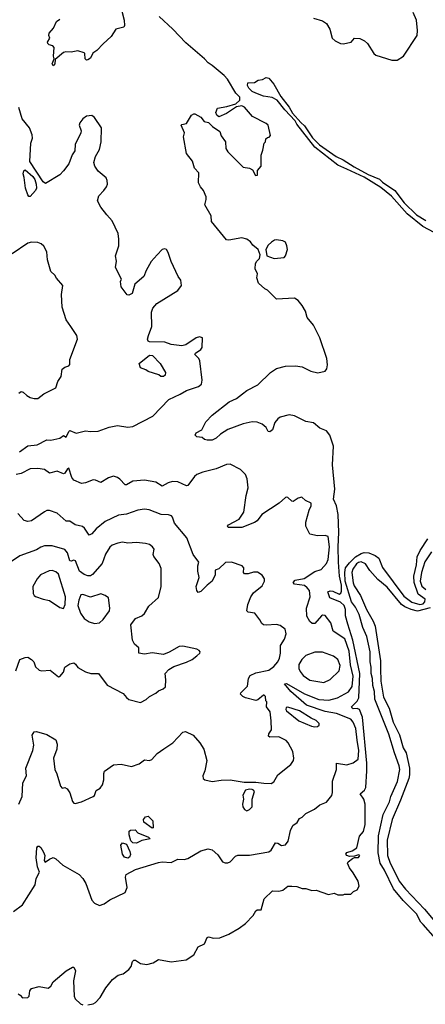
# Model space of a CAD drawing. Extents: x 2057697 to 2160550, y 827490 to 1016834.
# Tile 122 of 256: x 2109413 to 2112576, y 891312 to 899000. Entities that reach past the tile are written whole.
import ezdxf

# ---------------------------------------------------------------- set-up
doc = ezdxf.new("R2010")
doc.units = 0

msp = doc.modelspace()

# ---------------------------------------------------------------- linework, layer by layer
at = {"layer": '0CON20XD'}
for points in [[(2110210, 899065), (2110228.8, 898995), (2110230, 898955), (2110225, 898942.5), (2110162.5, 898925), (2110125, 898867.5), (2110065, 898810), (2110015, 898760), (2109983, 898737), (2109965, 898698.8), (2109945, 898686.2), (2109935, 898683.3), (2109923.3, 898695), (2109920, 898735), (2109915, 898740), (2109865, 898756.2), (2109815, 898746.7), (2109771.7, 898748.3), (2109755, 898743.3), (2109690, 898690), (2109688, 898655), (2109675, 898640), (2109666.7, 898655), (2109682.5, 898695), (2109676.2, 898715), (2109681.7, 898781.7), (2109670, 898795), (2109643, 898803), (2109632.5, 898815), (2109630, 898825), (2109647.5, 898855), (2109640, 898875), (2109642.5, 898895), (2109676.1, 898933.9), (2109700, 898985), (2109726.4, 899003.6)], [(2111262.5, 897115), (2111282.5, 897135), (2111287.5, 897165), (2111272.5, 897205), (2111230.5, 897240.5), (2111213.3, 897265), (2111185, 897286.7), (2111145, 897296.7), (2111045, 897277.5), (2111025, 897280), (2110910, 897425), (2110907, 897467), (2110857.5, 897555), (2110867.5, 897595), (2110866.4, 897616.4), (2110847.5, 897665), (2110822.5, 897695), (2110807.5, 897725), (2110810, 897805), (2110775, 897840), (2110760, 897895), (2110712.5, 897955), (2110691.2, 898085), (2110697.5, 898115), (2110672.5, 898175), (2110678.3, 898181.7), (2110715, 898190), (2110752.5, 898255), (2110770, 898265), (2110780, 898265), (2110825, 898237.5), (2110852.5, 898205), (2110886.1, 898196.1), (2110917.5, 898165), (2110975, 898127.5), (2110983.9, 898093.9), (2111016.7, 898045), (2111021.4, 897995), (2111035, 897966.7), (2111155, 897848.8), (2111205, 897841.2), (2111227.7, 897827.7), (2111253, 897783), (2111267.5, 897785), (2111268.3, 897821.7), (2111296.7, 897855), (2111297, 897943), (2111308.3, 897981.7), (2111320, 898035), (2111330, 898045), (2111331.7, 898068.3), (2111345, 898080), (2111358.3, 898081.7), (2111370, 898095), (2111350, 898175), (2111335, 898190), (2111227.5, 898245), (2111165, 898316.7), (2111145.9, 898325.9), (2111105, 898320), (2111025, 898267.5), (2110965, 898240), (2110950, 898255), (2110942.5, 898275), (2110955, 898310), (2111029.3, 898320.7), (2111097.7, 898342.3), (2111128.8, 898371.2), (2111129.4, 898395), (2111099.4, 898425), (2111032.7, 898535), (2111007.1, 898565), (2110915, 898642.7), (2110882.5, 898662.5), (2110855, 898693.4), (2110709.1, 898819.1), (2110607.6, 898925), (2110500.3, 899025)], [(2111705, 899010.6), (2111775, 898990), (2111805, 898970), (2111830.8, 898925), (2111851.1, 898855), (2111872.9, 898835), (2111915, 898813.1), (2111935, 898810), (2111997.5, 898825), (2112023.6, 898856.4), (2112065, 898853.3), (2112102.5, 898835), (2112125, 898812.5), (2112174, 898735), (2112191.5, 898721.5), (2112315, 898684.3), (2112357.7, 898682.3), (2112406.7, 898715), (2112513.8, 898875), (2112516.2, 898915), (2112506.7, 898995), (2112482.5, 899055)], [(2112645, 897338.5), (2112556, 897385), (2112435, 897484.5), (2112312.8, 897622.8), (2112229.3, 897689.3), (2112099.4, 897769.4), (2111963.8, 897833.8), (2111894.4, 897865), (2111715, 898003.1), (2111575, 898184), (2111561.2, 898211.2), (2111480, 898295), (2111421.7, 898371.7), (2111381.2, 898391.2), (2111315, 898403.3), (2111253.3, 898425), (2111225, 898440), (2111200, 898465), (2111190, 898485), (2111193.3, 898506.7), (2111245, 898510), (2111273, 898527), (2111307, 898533), (2111335, 898547.5), (2111355, 898542.5), (2111395, 898496.2), (2111448.8, 898398.8), (2111515, 898316), (2111540.6, 898270.6), (2111606.2, 898196.2), (2111635, 898171.2), (2111697.5, 898077.5), (2111752.2, 898022.2), (2111880.7, 897930.7), (2111936.2, 897905), (2112020.8, 897850.8), (2112131.1, 897791.1), (2112219.2, 897755), (2112242.1, 897732.1), (2112338.1, 897665), (2112410.3, 897570.3), (2112507.3, 897477.3), (2112580.9, 897430.9)], [(2109412, 895625), (2109475, 895671.8), (2109549.1, 895680.9), (2109625, 895719.2), (2109655, 895718.1), (2109725, 895731.4), (2109755, 895752.5), (2109775, 895740), (2109796, 895785), (2109805, 895792.5), (2109852.7, 895772.7), (2109925, 895789.2), (2109965, 895784.6), (2110025, 895787.9), (2110111.5, 895818.5), (2110175, 895831.9), (2110255, 895818.9), (2110295, 895823.1), (2110452, 895905), (2110575.7, 896034.3), (2110663.3, 896075), (2110715, 896105.8), (2110807.5, 896135), (2110830, 896155), (2110836.7, 896185), (2110816.7, 896335), (2110810, 896355), (2110780, 896385), (2110783, 896397), (2110825.8, 896424.2), (2110835, 896440), (2110837.5, 896515), (2110815, 896522.5), (2110790, 896515), (2110708.5, 896461.5), (2110676.4, 896453.6), (2110595, 896464), (2110545, 896481.8), (2110424.3, 896484.3), (2110415, 896490), (2110410, 896505), (2110416.7, 896535), (2110442.5, 896605), (2110440, 896715), (2110451.7, 896748.3), (2110482.5, 896785), (2110645, 896886.2), (2110676, 896925), (2110670, 896965), (2110647.5, 896995), (2110595, 897112.5), (2110571.7, 897181.7), (2110556.7, 897205), (2110545, 897210), (2110525, 897206.7), (2110486.2, 897165), (2110439.1, 897110.9), (2110398.3, 897041.7), (2110381.2, 896995), (2110311.2, 896935), (2110289.3, 896860.7), (2110265, 896850), (2110251.7, 896851.7), (2110204.1, 896914.1), (2110200, 896955), (2110207.5, 896975), (2110160, 897065), (2110166.7, 897115), (2110158.8, 897155), (2110187, 897233), (2110187.1, 897285), (2110179.7, 897329.7), (2110135, 897430), (2110091.2, 897475), (2110046.2, 897535), (2110020, 897585), (2110031.2, 897625), (2110070, 897665), (2110090, 897695), (2110096.4, 897716.4), (2110096.2, 897745), (2110086.7, 897765), (2110025.7, 897815.7), (2109998.8, 897855), (2109991.2, 897885), (2110005, 897932.5), (2110034, 897985), (2110049.2, 898045), (2110050, 898155), (2109995.7, 898235.7), (2109975, 898251.2), (2109935, 898245.7), (2109906, 898225), (2109880.8, 898195), (2109875.8, 898175), (2109891.2, 898131.2), (2109889.4, 898115), (2109844.4, 898025), (2109842.5, 897975), (2109822.5, 897945), (2109795.8, 897875), (2109755, 897818.8), (2109725, 897788.8), (2109615, 897722), (2109594.7, 897734.7), (2109493, 897893), (2109500, 898035), (2109512.5, 898075), (2109511.2, 898101.2), (2109488.6, 898155), (2109433.1, 898225), (2109405.8, 898315)], [(2109485, 897619.2), (2109475, 897632), (2109457.1, 897685), (2109448.3, 897768.3), (2109440, 897795), (2109445, 897820), (2109455, 897826.7), (2109515.3, 897775.3), (2109530.7, 897750.7), (2109540.5, 897715), (2109542.5, 897685), (2109536.2, 897665), (2109495, 897620), (2109485, 897619.2)], [(2109406.2, 896085), (2109425, 896096), (2109440.8, 896090.8), (2109468.8, 896065), (2109495, 896050.8), (2109525, 896042), (2109555, 896043.3), (2109600.5, 896079.5), (2109695, 896126.2), (2109711.3, 896175), (2109736.2, 896215), (2109745, 896270), (2109765, 896286.7), (2109795, 896296.7), (2109802.7, 896307.3), (2109805, 896347.5), (2109863.8, 896505), (2109858, 896535), (2109812, 896605), (2109775, 896656.7), (2109744, 896754), (2109737.5, 896855), (2109750, 896925), (2109700.7, 896980.7), (2109687.5, 897005), (2109655, 897032.5), (2109630, 897125), (2109625, 897187.5), (2109600.7, 897230.7), (2109579.5, 897249.5), (2109555, 897258.8), (2109505, 897263.8), (2109475, 897254), (2109355, 897171.5)], [(2111396.4, 897136.4), (2111475, 897143.8), (2111486.7, 897155), (2111501.2, 897205), (2111497.5, 897235), (2111485, 897263.3), (2111465, 897274), (2111415, 897281.2), (2111400.5, 897279.5), (2111376.1, 897263.9), (2111351.7, 897238.3), (2111332.5, 897205), (2111340, 897155), (2111396.4, 897136.4)], [(2109945, 891307.5), (2109985, 891317.5), (2110005, 891327.5), (2110040, 891365), (2110085, 891440), (2110136, 891505), (2110181.1, 891538.9), (2110220.5, 891549.5), (2110264, 891585), (2110281.3, 891608.7), (2110293.3, 891646.7), (2110302.5, 891657.5), (2110315, 891658), (2110355, 891630.8), (2110405, 891622.9), (2110455, 891636), (2110495, 891661.5), (2110595, 891643.9), (2110711.4, 891658.6), (2110771.1, 891698.9), (2110805, 891760), (2110854.2, 891785.8), (2110875.8, 891834.2), (2110885, 891838), (2110925, 891829.4), (2110975, 891831.4), (2111045, 891860), (2111125, 891906.2), (2111175, 891943.3), (2111233.3, 892005), (2111255, 892043.3), (2111265, 892050), (2111295, 892050), (2111318.8, 892135), (2111385, 892197.5), (2111435, 892196.7), (2111465, 892203.8), (2111505, 892233.8), (2111535, 892236), (2111575, 892231.2), (2111615, 892216.7), (2111645, 892217.5), (2111690.7, 892200.7), (2111725, 892203.3), (2111820.7, 892170.7), (2111865, 892180), (2111895, 892167.5), (2111935, 892167.5), (2111945, 892172.5), (2111995, 892172.5), (2112017, 892193), (2112045, 892207.5), (2112060, 892235), (2112052, 892275), (2112015, 892340), (2111985, 892378), (2111970.8, 892415), (2111974.4, 892425.6), (2112008.3, 892451.7), (2112025, 892458.8), (2112055, 892458.9), (2112066.7, 892475), (2112055, 892480), (2112025, 892467.8), (2111985, 892466.4), (2111964.7, 892474.7), (2111957.1, 892485), (2111963.6, 892496.4), (2112005, 892511.1), (2112041.1, 892535), (2112062.5, 892625), (2112095, 892660.8), (2112106.2, 892715), (2112108.1, 892875), (2112095.8, 892915), (2112068.5, 892955), (2112101.2, 892985), (2112112.3, 893005), (2112120.1, 893135), (2112120.4, 893195), (2112085.4, 893555), (2112064.2, 893614.2), (2112045, 893622), (2112015, 893620.4), (2112005.5, 893625), (2112001.8, 893635), (2112045, 893679.5), (2112058.6, 893705), (2112064.7, 893894.6), (2112010.3, 894155), (2111971, 894281), (2111952.8, 894345), (2111954.4, 894395), (2111943.5, 894425), (2111915, 894452.2), (2111830.8, 894485), (2111816.4, 894533.6), (2111835, 894539.6), (2111855, 894537.3), (2111905, 894515.5), (2111918.8, 894521.2), (2111923.2, 894536.8), (2111921.5, 894585), (2111906.7, 894655), (2111900.4, 894765), (2111897.1, 894885), (2111902.8, 894995), (2111896.5, 895136.6), (2111884.4, 895204.4), (2111860, 895255), (2111872, 895335), (2111853, 895525), (2111860.9, 895670.9), (2111830.7, 895755), (2111805, 895788.5), (2111755, 895811.1), (2111705, 895851.1), (2111645, 895861.9), (2111555, 895906.2), (2111515.7, 895914.3), (2111445, 895897.1), (2111425.4, 895884.6), (2111402.9, 895855), (2111385, 895796.7), (2111365, 895781.2), (2111352, 895785), (2111336.2, 895816.2), (2111305, 895841.9), (2111265, 895857.1), (2111225, 895860), (2111155.5, 895844.5), (2111035, 895799.2), (2110978.8, 895765), (2110945, 895732), (2110915, 895716.7), (2110875, 895717.5), (2110853, 895723), (2110837, 895737), (2110794.1, 895744.1), (2110781.2, 895755), (2110788, 895775), (2110833.3, 895796.7), (2110865, 895860), (2110915, 895912.5), (2111046, 896015), (2111105, 896040.9), (2111151.5, 896078.5), (2111185, 896105.3), (2111270.4, 896149.6), (2111368, 896245), (2111415, 896276.2), (2111485, 896294.2), (2111565, 896296.7), (2111615, 896288.1), (2111684.5, 896254.5), (2111737, 896243), (2111795, 896256.2), (2111809.2, 896275), (2111814.4, 896305.6), (2111808, 896355), (2111753.9, 896515), (2111704.5, 896615), (2111654.2, 896674.2), (2111641.1, 896725), (2111617.2, 896767.2), (2111585, 896806.2), (2111555, 896826.2), (2111415, 896817.5), (2111345, 896887.5), (2111325, 896897.5), (2111275, 896942.5), (2111263.3, 896985), (2111267.5, 897015), (2111250, 897055), (2111252.5, 897095), (2111262.5, 897115)], [(2110513, 896213), (2110497, 896227), (2110415, 896252.5), (2110397, 896267), (2110355, 896282.5), (2110343.8, 896315), (2110425, 896380), (2110448.3, 896378.3), (2110507.5, 896315), (2110550, 896245), (2110546.7, 896225), (2110535, 896213.3), (2110513, 896213)], [(2109365, 892037.5), (2109435, 892088.8), (2109534.1, 892245.9), (2109542, 892295), (2109566.7, 892345), (2109551.4, 892385), (2109540, 892455), (2109546.2, 892535), (2109555, 892547.5), (2109565, 892547.5), (2109577.3, 892537.3), (2109599.1, 892499.1), (2109608.6, 892475), (2109604.2, 892434.2), (2109612.5, 892422.5), (2109645, 892446), (2109675, 892457.5), (2109695, 892447.5), (2109749.5, 892399.5), (2109876.2, 892325), (2109904.3, 892294.3), (2109928, 892255), (2109975.9, 892125.9), (2109995, 892103.3), (2110035, 892083.8), (2110072.7, 892097.3), (2110115, 892128.8), (2110236.2, 892185), (2110252, 892225), (2110239.2, 892305), (2110242, 892325), (2110315, 892364.5), (2110495, 892420.9), (2110525, 892424.4), (2110595, 892418.8), (2110645, 892446.2), (2110695, 892444), (2110725, 892450.8), (2110825, 892510), (2110883.9, 892526.1), (2110915, 892518.8), (2110959.4, 892479.4), (2110994.4, 892424.4), (2111015, 892416), (2111035, 892416), (2111055, 892426), (2111095, 892468), (2111115, 892478), (2111205, 892478), (2111355, 892502.2), (2111375, 892515.6), (2111408, 892572), (2111425, 892570), (2111455, 892552.9), (2111485, 892557.5), (2111507.1, 892585), (2111525, 892670), (2111542.3, 892707.7), (2111577.7, 892732.3), (2111595, 892762.5), (2111616.1, 892773.9), (2111645, 892802.5), (2111712.7, 892837.3), (2111755, 892869.2), (2111805, 892890), (2111848.3, 892941.7), (2111853.3, 892965), (2111852.5, 893055), (2111883.8, 893145), (2111883.8, 893195), (2111965, 893182), (2112015, 893197.5), (2112052.5, 893227.5), (2112058.4, 893295), (2112044.3, 893374.3), (2112033.3, 893465), (2112014.2, 893514.2), (2111995, 893539.1), (2111885, 893582.6), (2111795, 893599.7), (2111649.2, 893649.2), (2111527.6, 893755), (2111477.5, 893815), (2111495, 893817.5), (2111635, 893737.4), (2111745, 893691), (2111825, 893685.9), (2111891.1, 893705), (2111977.4, 893752.6), (2112005.8, 893794.2), (2112014.2, 893875), (2111993.8, 893963.8), (2111981.7, 894068.3), (2111947.5, 894165), (2111856.9, 894225), (2111840.3, 894290.3), (2111795, 894348.8), (2111775, 894350.8), (2111766.2, 894345), (2111714.4, 894285.6), (2111695, 894284.3), (2111675, 894301.4), (2111653.6, 894343.7), (2111649.4, 894405), (2111679.1, 894495), (2111671.9, 894541.9), (2111656.2, 894565), (2111633.5, 894583.5), (2111555, 894593.6), (2111545.6, 894605), (2111560.6, 894625), (2111632.8, 894637.2), (2111715, 894692.1), (2111765, 894707.8), (2111805.2, 894754.8), (2111818.9, 894785), (2111830.4, 894885), (2111818, 894965), (2111795, 894972.5), (2111735, 894969.2), (2111675, 894984), (2111645.6, 895045.6), (2111644.4, 895075.6), (2111669.5, 895170.5), (2111687.1, 895205), (2111685, 895226.2), (2111642.5, 895245), (2111613, 895273), (2111585, 895264), (2111545, 895238.8), (2111535, 895240), (2111505, 895268.8), (2111495, 895271.2), (2111485, 895268.8), (2111435.5, 895224.5), (2111302.2, 895137.8), (2111265, 895088), (2111245, 895074.2), (2111145, 895034.6), (2111040, 895035), (2111034.2, 895045), (2111042.5, 895055), (2111125, 895100.6), (2111161.5, 895155), (2111179.2, 895285), (2111196, 895345), (2111186.7, 895415), (2111175, 895450), (2111135, 895487.5), (2111055, 895528.8), (2111025, 895525.8), (2110945, 895492.5), (2110841.8, 895468.2)], [(2110841.8, 895468.2), (2110795, 895448.1), (2110776.3, 895433.7), (2110725, 895363.8), (2110715, 895359.2), (2110645, 895390.6), (2110605, 895392.9), (2110570, 895385), (2110525, 895358), (2110475, 895389.2), (2110385, 895405.6), (2110295, 895395.6), (2110245, 895367.5), (2110235, 895367.5), (2110195, 895411.4), (2110175, 895425.6), (2110145, 895435.6), (2110106.4, 895423.6), (2110045, 895386), (2110005, 895404), (2109985, 895406), (2109925, 895382.5), (2109895, 895379.2), (2109834, 895404), (2109820.5, 895425), (2109795, 895497.5), (2109785, 895492.5), (2109765, 895458.8), (2109755, 895454.3), (2109705, 895474.3), (2109645, 895460), (2109605, 895486.7), (2109555, 895494.7), (2109495, 895492.5), (2109425, 895455.5), (2109385, 895448.2)], [(2109405.6, 892875), (2109431.5, 892935), (2109437.8, 893042.2), (2109465.7, 893095), (2109460, 893155), (2109513.9, 893293.9), (2109523.5, 893335), (2109510.4, 893415), (2109525, 893439.5), (2109545, 893443.1), (2109625, 893418), (2109695, 893376.7), (2109703.9, 893343.9), (2109701.4, 893305), (2109676.7, 893235), (2109686.9, 893145), (2109703, 893113), (2109730, 893015), (2109745, 893001.2), (2109765, 893006.2), (2109783.8, 892995), (2109805, 892962.5), (2109825, 892896.7), (2109835, 892883.8), (2109845, 892881.2), (2109895, 892894), (2109985, 892934.2), (2109995, 892943.8), (2110009.5, 892980.5), (2110040.2, 892999.8), (2110058.9, 893025), (2110070, 893065), (2110068.6, 893115), (2110075, 893133.3), (2110145, 893182.5), (2110205, 893186.7), (2110285, 893170), (2110345, 893188.8), (2110385, 893220), (2110423.9, 893216.1), (2110443.3, 893225), (2110485, 893270), (2110536.7, 893306.7), (2110607.5, 893355), (2110685, 893436), (2110705, 893442), (2110765, 893413.3), (2110818.8, 893355), (2110848.6, 893305), (2110872.5, 893215), (2110856.2, 893135), (2110840.8, 893095), (2110844, 893075), (2110856.2, 893065), (2110915, 893050.8), (2110985, 893062.9), (2111054.3, 893064.3), (2111164.2, 893045.8), (2111255, 893048), (2111317.7, 893037.7), (2111375, 893037.1), (2111395, 893050), (2111425.7, 893105), (2111527.1, 893185), (2111547.5, 893215), (2111550.8, 893235), (2111542, 893285), (2111506, 893355), (2111491.3, 893371.3), (2111435, 893400), (2111365, 893398.8), (2111353.3, 893405), (2111356.7, 893425), (2111376.2, 893455), (2111373.6, 893526.4), (2111366.7, 893595), (2111337.5, 893635), (2111340, 893675), (2111333, 893683), (2111330, 893715), (2111320, 893725), (2111315, 893726.7), (2111271.2, 893688.8), (2111255, 893683.1), (2111173.8, 893705), (2111152, 893715), (2111136, 893735), (2111138.8, 893745), (2111190, 893795), (2111198.2, 893855), (2111211.3, 893878.7), (2111255, 893900), (2111355, 893921.5), (2111395, 893950), (2111425.8, 893985), (2111440, 894015), (2111447.5, 894055), (2111446.7, 894115), (2111477.1, 894162.9), (2111491.2, 894205), (2111482.3, 894242.3), (2111445, 894269.2), (2111415, 894278.6), (2111335, 894272.2), (2111315, 894275.7), (2111302, 894285), (2111286, 894315), (2111246.2, 894365), (2111195, 894374.2), (2111185, 894383.3), (2111193.1, 894435), (2111216, 894495), (2111235.6, 894524.4), (2111305, 894578.8), (2111323.3, 894615), (2111322.5, 894635), (2111303.3, 894663.3), (2111267.5, 894687.5), (2111237.1, 894687.1), (2111194.1, 894674.1), (2111165, 894673.8), (2111158.8, 894685), (2111160.5, 894720.5), (2111146.7, 894735), (2111065, 894764), (2111017.7, 894762.3), (2110967.1, 894712.9), (2110937.7, 894702.3), (2110938.5, 894665), (2110915.2, 894614.8), (2110874.7, 894585.3), (2110825, 894534.4), (2110805, 894528), (2110793.7, 894543.7), (2110789.5, 894575), (2110813.3, 894645), (2110802, 894695), (2110802, 894735), (2110810, 894765), (2110765.7, 894825), (2110716, 894955), (2110619.5, 895069.5), (2110605.8, 895115), (2110596.2, 895125), (2110574.5, 895134.5), (2110515, 895137.7), (2110422.4, 895172.4), (2110385, 895178.1), (2110335, 895170.6), (2110245, 895140), (2110182.1, 895132.1), (2110078.7, 895081.3), (2110008.9, 895025), (2109975, 894985.7), (2109955, 894976), (2109919.3, 895029.3), (2109902.6, 895042.6), (2109845, 895056.5), (2109805, 895084.2), (2109775, 895085.6), (2109705, 895145.7), (2109645, 895167.1), (2109625, 895167.1), (2109605, 895158), (2109505, 895086), (2109475, 895081.4), (2109448.7, 895088.7), (2109399.2, 895145)], [(2112655, 891825.8), (2112559.8, 891935), (2112542, 891955), (2112507.8, 892017.8), (2112405, 892122.2), (2112328.3, 892215), (2112259.1, 892359.1), (2112225.6, 892415), (2112207.8, 892495), (2112211.8, 892628.2), (2112247.3, 892795), (2112296.9, 892893.1), (2112306.8, 892935), (2112358.7, 893051.3), (2112376.7, 893145), (2112373.1, 893175), (2112335.3, 893275), (2112290.7, 893420.7), (2112182.6, 893695), (2112179.8, 893755), (2112167.4, 893802.6), (2112165.8, 893855), (2112154.3, 893895), (2112153.5, 893943.5), (2112145.3, 893985), (2112147.4, 894065), (2112120.9, 894185), (2112089.8, 894255), (2112059.5, 894355), (2112033, 894413), (2112001, 894455), (2111952, 894615), (2111948.1, 894685), (2111955, 894719.6), (2111985, 894760), (2112030.7, 894805), (2112075, 894832.5), (2112099.4, 894839.4), (2112135, 894838.4), (2112185.8, 894815.8), (2112214.6, 894795), (2112242.8, 894722.8), (2112409.2, 894499.2), (2112472, 894452), (2112533.2, 894433.2), (2112560.4, 894439.6), (2112573.6, 894455), (2112574.7, 894475), (2112521.6, 894515), (2112488.4, 894605), (2112487.4, 894655), (2112507.5, 894742.5), (2112513.2, 894805), (2112535, 894856.5), (2112595, 894946)], [(2109383, 893917), (2109413.3, 894005), (2109455, 894021.2), (2109475, 894022), (2109505.4, 894005.4), (2109522.9, 893985), (2109537.1, 893947.1), (2109565, 893922), (2109585, 893916), (2109650.5, 893920.5), (2109715, 893870), (2109725, 893872.5), (2109753.3, 893905), (2109764.3, 893945.7), (2109805, 893971.2), (2109835, 893979.2), (2109849.1, 893969.1), (2109865, 893941.2), (2109925, 893908.8), (2109966.4, 893896.4), (2110027.5, 893895), (2110094.4, 893804.4), (2110219.7, 893739.7), (2110245, 893706.7), (2110265, 893691.2), (2110355, 893668.8), (2110398.8, 893691.2), (2110425, 893716.7), (2110475, 893742.5), (2110495, 893760), (2110532.5, 893775), (2110548.8, 893791.2), (2110553.8, 893845), (2110547.5, 893895), (2110575, 893927.5), (2110615, 893950), (2110715, 893983.8), (2110757.5, 894005), (2110795, 894033.3), (2110816.7, 894055), (2110820, 894065), (2110812.5, 894075), (2110795, 894086), (2110685, 894109.2), (2110657.5, 894105), (2110579.5, 894060.5), (2110535, 894043.8), (2110446.6, 894056.6), (2110385, 894047.1), (2110342.5, 894055), (2110342, 894095), (2110309.2, 894125), (2110292.5, 894155), (2110280, 894275), (2110315, 894324), (2110364.5, 894345.5), (2110386.3, 894363.7), (2110419.8, 894420.2), (2110495, 894488.8), (2110516.6, 894573.4), (2110515.5, 894715.5), (2110501.4, 894755), (2110457.7, 894807.7), (2110453.8, 894825), (2110462, 894865), (2110448, 894885), (2110425, 894902.5), (2110395, 894911.4), (2110325, 894917.8), (2110255, 894913.5), (2110215, 894921.1), (2110177.3, 894912.7), (2110135, 894896.9), (2110115, 894882), (2110083, 894827), (2110056.9, 894755), (2109981.3, 894668.7), (2109965, 894658.2), (2109945, 894658.4), (2109915, 894669.3), (2109878.9, 894695), (2109848, 894775), (2109835, 894778.8), (2109815, 894771.2), (2109805, 894774), (2109786, 894836), (2109765, 894863.8), (2109665, 894891.2), (2109605, 894890.8), (2109577.9, 894882.1), (2109545, 894860), (2109413.3, 894815), (2109341.4, 894765)], [(2112625.8, 894845), (2112573.6, 894766.3), (2112546.7, 894685), (2112535.9, 894615), (2112548.1, 894578.1), (2112581.2, 894551.2)], [(2109755, 894402), (2109768.6, 894435), (2109770.2, 894495), (2109715, 894671.2), (2109695, 894689.2), (2109665, 894700), (2109643.6, 894696.4), (2109575.7, 894664.3), (2109548.8, 894635), (2109514.3, 894575), (2109518.8, 894518.8), (2109526.7, 894505), (2109536.1, 894496.1), (2109595, 894476), (2109645.9, 894465.9), (2109725, 894410), (2109755, 894402)], [(2112615, 894406.6), (2112515, 894383.1), (2112465, 894394.1), (2112417.5, 894415), (2112391.6, 894435), (2112279, 894569), (2112205, 894630), (2112145, 894699.6), (2112110.9, 894750.9), (2112075, 894765.8), (2112055, 894762.9), (2112038.5, 894751.5), (2112010.2, 894709.8), (2112002.1, 894685), (2112012.8, 894602.8), (2112020.4, 894580.4), (2112071.4, 894505), (2112118.1, 894395), (2112170.5, 894305), (2112185.2, 894265.2), (2112228, 893995), (2112226.2, 893933.8), (2112229, 893835), (2112250.5, 893710.5), (2112293.8, 893625), (2112326.8, 893515), (2112375.8, 893415.8), (2112403.6, 893315), (2112428.4, 893275), (2112453.9, 893155), (2112453.9, 893105), (2112447.2, 893075), (2112383.4, 892905), (2112318.4, 892755), (2112279.3, 892595), (2112281.6, 892475), (2112303.5, 892413.5), (2112334.5, 892354.5), (2112373.7, 892273.7), (2112421.6, 892211.6), (2112569.2, 892055), (2112662.5, 891942.5)], [(2109995, 894285.6), (2110035, 894291.4), (2110065, 894316), (2110111.9, 894385), (2110115.5, 894405.5), (2110104.2, 894485), (2110078.8, 894505), (2110045, 894516.7), (2109965, 894492.2), (2109905, 894511.9), (2109890.3, 894509.7), (2109872.9, 894467.1), (2109865.3, 894425), (2109886.4, 894365), (2109915.7, 894325), (2109955, 894298.9), (2109995, 894285.6)], [(2111785, 893824.5), (2111835, 893847.8), (2111905.3, 893914.7), (2111911.3, 893958.7), (2111893.2, 894003.2), (2111861.5, 894031.5), (2111775, 894060.5), (2111715, 894061.9), (2111645, 894036.9), (2111612.9, 894005), (2111590, 893965), (2111589.2, 893935), (2111600.3, 893910.3), (2111625, 893880.8), (2111675, 893842.5), (2111785, 893824.5)], [(2111715, 893479.2), (2111735, 893482), (2111747.7, 893492.3), (2111748, 893505), (2111725, 893528.6), (2111685, 893545.8), (2111595, 893604.3), (2111505, 893632.5), (2111490, 893630), (2111487.5, 893615), (2111493.3, 893605), (2111590, 893525), (2111687.5, 893485), (2111715, 893479.2)], [(2111185, 892823.8), (2111205, 892832.5), (2111226.7, 892855), (2111226.7, 892915), (2111243.3, 892975), (2111237.5, 892985), (2111225, 892990), (2111205, 892992), (2111175, 892983.3), (2111152.5, 892945), (2111157.5, 892915), (2111150, 892875), (2111153.6, 892853.6), (2111165, 892832.5), (2111185, 892823.8)], [(2110445, 892686.7), (2110380, 892735), (2110377.5, 892755), (2110395, 892776.2), (2110415, 892782.5), (2110451.2, 892745), (2110455, 892690), (2110445, 892686.7)], [(2110325, 892570), (2110295, 892573.3), (2110279.3, 892589.3), (2110266.2, 892635), (2110266.7, 892663.3), (2110276.7, 892673.3), (2110313.6, 892673.6), (2110335, 892652.5), (2110416.7, 892616.7), (2110430, 892605), (2110365, 892592.5), (2110325, 892570)], [(2110255, 892452.5), (2110230.7, 892460.7), (2110214, 892485), (2110202.5, 892555), (2110215, 892573.3), (2110245, 892562.5), (2110272.5, 892505), (2110277, 892483), (2110268.3, 892461.7), (2110255, 892452.5)], [(2109400, 891395), (2109417.5, 891385), (2109435, 891363.8), (2109475, 891366.2), (2109486.2, 891375), (2109492.7, 891417.3), (2109505, 891436.7), (2109565, 891451.2), (2109635, 891438.8), (2109655, 891453.8), (2109673.2, 891486.8), (2109775, 891573.8), (2109825, 891602.5), (2109835, 891602.5), (2109847.1, 891575), (2109831.2, 891495), (2109837, 891377), (2109846.4, 891356.4), (2109887, 891317), (2109905, 891307.5)]]:
    msp.add_lwpolyline(points, dxfattribs=at)

doc.saveas('drawing.dxf')
